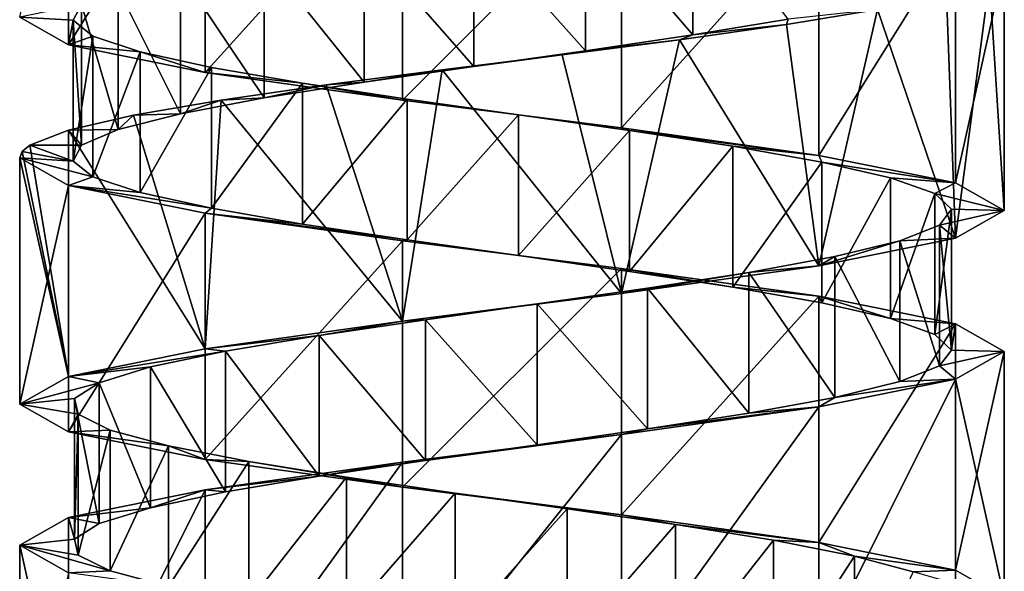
# Model space of a CAD drawing. Header units: millimetres. Extents: x -125 to 171, y -35 to 1363.
# Tile 215 of 256: x 41 to 55, y 635 to 643. Entities that reach past the tile are written whole.
import ezdxf

# ---------------------------------------------------------------- set-up
doc = ezdxf.new("R2010")
doc.units = ezdxf.units.MM
doc.header["$LTSCALE"] = 65.185185
for name, color, linetype in [('1733', 7, 'CONTINUOUS'), ('1734', 7, 'CONTINUOUS'), ('1736', 7, 'CONTINUOUS'), ('1737', 7, 'CONTINUOUS'), ('1738', 7, 'CONTINUOUS'), ('2015', 7, 'CONTINUOUS'), ('2016', 7, 'CONTINUOUS'), ('2089', 7, 'CONTINUOUS'), ('2090', 7, 'CONTINUOUS'), ('2091', 7, 'CONTINUOUS')]:
    doc.layers.add(name, color=color, linetype=linetype)

msp = doc.modelspace()

# ---------------------------------------------------------------- linework, layer by layer
at = {"layer": '1733', "linetype": 'CONTINUOUS'}
for points in [[(49.107, 644.522, 6.162), (50.632, 642.746, 5.696), (50.632, 644.746, 5.696), (49.107, 644.522, 6.162)], [(50.632, 642.746, 5.696), (51.989, 642.97, 4.86), (50.632, 644.746, 5.696), (50.632, 642.746, 5.696)], [(47.515, 644.299, 6.226), (49.107, 642.522, 6.162), (49.107, 644.522, 6.162), (47.515, 644.299, 6.226)], [(49.107, 642.522, 6.162), (50.632, 642.746, 5.696), (49.107, 644.522, 6.162), (49.107, 642.522, 6.162)], [(45.957, 644.075, 5.886), (47.515, 642.299, 6.226), (47.515, 644.299, 6.226), (45.957, 644.075, 5.886)], [(47.515, 642.299, 6.226), (49.107, 642.522, 6.162), (47.515, 644.299, 6.226), (47.515, 642.299, 6.226)], [(44.537, 643.851, 5.162), (45.957, 642.075, 5.886), (45.957, 644.075, 5.886), (44.537, 643.851, 5.162)], [(45.957, 642.075, 5.886), (47.515, 642.299, 6.226), (45.957, 644.075, 5.886), (45.957, 642.075, 5.886)], [(43.345, 643.627, 4.103), (44.537, 641.851, 5.162), (44.537, 643.851, 5.162), (43.345, 643.627, 4.103)], [(44.537, 641.851, 5.162), (45.957, 642.075, 5.886), (44.537, 643.851, 5.162), (44.537, 641.851, 5.162)], [(42.461, 643.403, 2.777), (43.345, 641.627, 4.103), (43.345, 643.627, 4.103), (42.461, 643.403, 2.777)], [(43.345, 641.627, 4.103), (44.537, 641.851, 5.162), (43.345, 643.627, 4.103), (43.345, 641.627, 4.103)], [(41.94, 643.179, 1.27), (42.461, 641.403, 2.777), (42.461, 643.403, 2.777), (41.94, 643.179, 1.27)], [(42.461, 641.403, 2.777), (43.345, 641.627, 4.103), (42.461, 643.403, 2.777), (42.461, 641.403, 2.777)], [(41.94, 641.179, 1.27), (42.461, 641.403, 2.777), (41.94, 643.179, 1.27), (41.94, 641.179, 1.27)]]:
    msp.add_3dface(points, dxfattribs=at)
at = {"layer": '1734', "linetype": 'CONTINUOUS'}
for points in [[(53.256, 643.107, 4.69), (51.989, 642.97, 4.86), (51.965, 642.893, 5.81), (53.256, 643.107, 4.69)], [(51.965, 642.893, 5.81), (50.632, 642.746, 5.696), (50.441, 642.679, 6.583), (51.965, 642.893, 5.81)], [(51.989, 642.97, 4.86), (50.632, 642.746, 5.696), (51.965, 642.893, 5.81), (51.989, 642.97, 4.86)], [(50.632, 642.746, 5.696), (49.107, 642.522, 6.162), (50.441, 642.679, 6.583), (50.632, 642.746, 5.696)], [(50.441, 642.679, 6.583), (49.107, 642.522, 6.162), (48.775, 642.465, 6.963), (50.441, 642.679, 6.583)], [(48.775, 642.465, 6.963), (47.515, 642.299, 6.226), (47.066, 642.25, 6.929), (48.775, 642.465, 6.963)], [(49.107, 642.522, 6.162), (47.515, 642.299, 6.226), (48.775, 642.465, 6.963), (49.107, 642.522, 6.162)], [(47.066, 642.25, 6.929), (45.957, 642.075, 5.886), (45.417, 642.036, 6.482), (47.066, 642.25, 6.929)], [(47.515, 642.299, 6.226), (45.957, 642.075, 5.886), (47.066, 642.25, 6.929), (47.515, 642.299, 6.226)], [(45.957, 642.075, 5.886), (44.537, 641.851, 5.162), (45.417, 642.036, 6.482), (45.957, 642.075, 5.886)], [(45.417, 642.036, 6.482), (44.537, 641.851, 5.162), (43.925, 641.822, 5.648), (45.417, 642.036, 6.482)], [(43.925, 641.822, 5.648), (43.345, 641.627, 4.103), (42.68, 641.608, 4.478), (43.925, 641.822, 5.648)], [(44.537, 641.851, 5.162), (43.345, 641.627, 4.103), (43.925, 641.822, 5.648), (44.537, 641.851, 5.162)], [(43.345, 641.627, 4.103), (42.461, 641.403, 2.777), (42.68, 641.608, 4.478), (43.345, 641.627, 4.103)], [(42.68, 641.608, 4.478), (42.461, 641.403, 2.777), (41.755, 641.393, 3.041), (42.68, 641.608, 4.478)], [(41.755, 641.393, 3.041), (41.94, 641.179, 1.27), (41.206, 641.179, 1.422), (41.755, 641.393, 3.041)], [(42.461, 641.403, 2.777), (41.94, 641.179, 1.27), (41.755, 641.393, 3.041), (42.461, 641.403, 2.777)]]:
    msp.add_3dface(points, dxfattribs=at)
at = {"layer": '1736', "linetype": 'CONTINUOUS'}
for points in [[(41.94, 641.179, 1.27), (41.94, 643.179, 1.27), (41.818, 642.955, -0.32), (41.94, 641.179, 1.27)], [(41.818, 640.955, -0.32), (41.94, 641.179, 1.27), (41.818, 642.955, -0.32), (41.818, 640.955, -0.32)], [(42.102, 642.731, -1.888), (41.818, 640.955, -0.32), (41.818, 642.955, -0.32), (42.102, 642.731, -1.888)], [(42.102, 640.731, -1.888), (41.818, 640.955, -0.32), (42.102, 642.731, -1.888), (42.102, 640.731, -1.888)], [(42.774, 642.507, -3.334), (42.102, 640.731, -1.888), (42.102, 642.731, -1.888), (42.774, 642.507, -3.334)], [(42.774, 640.507, -3.334), (42.102, 640.731, -1.888), (42.774, 642.507, -3.334), (42.774, 640.507, -3.334)], [(43.789, 642.284, -4.563), (42.774, 640.507, -3.334), (42.774, 642.507, -3.334), (43.789, 642.284, -4.563)], [(43.789, 640.284, -4.563), (42.774, 640.507, -3.334), (43.789, 642.284, -4.563), (43.789, 640.284, -4.563)], [(45.082, 642.06, -5.495), (43.789, 640.284, -4.563), (43.789, 642.284, -4.563), (45.082, 642.06, -5.495)], [(45.082, 640.06, -5.495), (43.789, 640.284, -4.563), (45.082, 642.06, -5.495), (45.082, 640.06, -5.495)], [(46.569, 641.836, -6.07), (45.082, 640.06, -5.495), (45.082, 642.06, -5.495), (46.569, 641.836, -6.07)], [(46.569, 639.836, -6.07), (45.082, 640.06, -5.495), (46.569, 641.836, -6.07), (46.569, 639.836, -6.07)], [(48.153, 641.612, -6.249), (46.569, 639.836, -6.07), (46.569, 641.836, -6.07), (48.153, 641.612, -6.249)], [(48.153, 639.612, -6.249), (46.569, 639.836, -6.07), (48.153, 641.612, -6.249), (48.153, 639.612, -6.249)], [(49.731, 641.388, -6.022), (48.153, 639.612, -6.249), (48.153, 641.612, -6.249), (49.731, 641.388, -6.022)], [(49.731, 639.388, -6.022), (48.153, 639.612, -6.249), (49.731, 641.388, -6.022), (49.731, 639.388, -6.022)], [(51.2, 641.164, -5.404), (49.731, 639.388, -6.022), (49.731, 641.388, -6.022), (51.2, 641.164, -5.404)], [(51.2, 639.164, -5.404), (49.731, 639.388, -6.022), (51.2, 641.164, -5.404), (51.2, 639.164, -5.404)], [(52.465, 640.94, -4.434), (51.2, 639.164, -5.404), (51.2, 641.164, -5.404), (52.465, 640.94, -4.434)], [(52.465, 638.94, -4.434), (51.2, 639.164, -5.404), (52.465, 640.94, -4.434), (52.465, 638.94, -4.434)], [(53.444, 640.716, -3.175), (52.465, 638.94, -4.434), (52.465, 640.94, -4.434), (53.444, 640.716, -3.175)], [(53.444, 638.716, -3.175), (52.465, 638.94, -4.434), (53.444, 640.716, -3.175), (53.444, 638.716, -3.175)], [(54.072, 640.493, -1.71), (53.444, 638.716, -3.175), (53.444, 640.716, -3.175), (54.072, 640.493, -1.71)], [(54.072, 638.493, -1.71), (53.444, 638.716, -3.175), (54.072, 640.493, -1.71), (54.072, 638.493, -1.71)], [(54.309, 640.269, -0.133), (54.072, 638.493, -1.71), (54.072, 640.493, -1.71), (54.309, 640.269, -0.133)], [(54.309, 638.269, -0.133), (54.072, 638.493, -1.71), (54.309, 640.269, -0.133), (54.309, 638.269, -0.133)], [(54.139, 640.045, 1.452), (54.309, 638.269, -0.133), (54.309, 640.269, -0.133), (54.139, 640.045, 1.452)], [(53.574, 639.821, 2.943), (54.139, 638.045, 1.452), (54.139, 640.045, 1.452), (53.574, 639.821, 2.943)], [(54.139, 638.045, 1.452), (54.309, 638.269, -0.133), (54.139, 640.045, 1.452), (54.139, 638.045, 1.452)], [(52.65, 639.597, 4.242), (53.574, 637.821, 2.943), (53.574, 639.821, 2.943), (52.65, 639.597, 4.242)], [(53.574, 637.821, 2.943), (54.139, 638.045, 1.452), (53.574, 639.821, 2.943), (53.574, 637.821, 2.943)], [(51.428, 639.373, 5.265), (52.65, 637.597, 4.242), (52.65, 639.597, 4.242), (51.428, 639.373, 5.265)], [(52.65, 637.597, 4.242), (53.574, 637.821, 2.943), (52.65, 639.597, 4.242), (52.65, 637.597, 4.242)], [(49.986, 639.149, 5.946), (51.428, 637.373, 5.265), (51.428, 639.373, 5.265), (49.986, 639.149, 5.946)], [(51.428, 637.373, 5.265), (52.65, 637.597, 4.242), (51.428, 639.373, 5.265), (51.428, 637.373, 5.265)], [(48.419, 638.925, 6.24), (49.986, 637.149, 5.946), (49.986, 639.149, 5.946), (48.419, 638.925, 6.24)], [(49.986, 637.149, 5.946), (51.428, 637.373, 5.265), (49.986, 639.149, 5.946), (49.986, 637.149, 5.946)], [(46.829, 638.701, 6.128), (48.419, 636.925, 6.24), (48.419, 638.925, 6.24), (46.829, 638.701, 6.128)], [(48.419, 636.925, 6.24), (49.986, 637.149, 5.946), (48.419, 638.925, 6.24), (48.419, 636.925, 6.24)], [(45.319, 638.478, 5.617), (46.829, 636.701, 6.128), (46.829, 638.701, 6.128), (45.319, 638.478, 5.617)], [(46.829, 636.701, 6.128), (48.419, 636.925, 6.24), (46.829, 638.701, 6.128), (46.829, 636.701, 6.128)], [(43.987, 638.254, 4.741), (45.319, 636.478, 5.617), (45.319, 638.478, 5.617), (43.987, 638.254, 4.741)], [(45.319, 636.478, 5.617), (46.829, 636.701, 6.128), (45.319, 638.478, 5.617), (45.319, 636.478, 5.617)], [(42.92, 638.03, 3.556), (43.987, 636.254, 4.741), (43.987, 638.254, 4.741), (42.92, 638.03, 3.556)], [(43.987, 636.254, 4.741), (45.319, 636.478, 5.617), (43.987, 638.254, 4.741), (43.987, 636.254, 4.741)], [(42.188, 637.806, 2.14), (42.92, 636.03, 3.556), (42.92, 638.03, 3.556), (42.188, 637.806, 2.14)], [(42.92, 636.03, 3.556), (43.987, 636.254, 4.741), (42.92, 638.03, 3.556), (42.92, 636.03, 3.556)], [(41.837, 637.582, 0.585), (42.188, 635.806, 2.14), (42.188, 637.806, 2.14), (41.837, 637.582, 0.585)], [(42.188, 635.806, 2.14), (42.92, 636.03, 3.556), (42.188, 637.806, 2.14), (42.188, 635.806, 2.14)], [(41.837, 635.582, 0.585), (42.188, 635.806, 2.14), (41.837, 637.582, 0.585), (41.837, 635.582, 0.585)], [(41.892, 637.358, -1.008), (41.837, 635.582, 0.585), (41.837, 637.582, 0.585), (41.892, 637.358, -1.008)], [(41.892, 635.358, -1.008), (41.837, 635.582, 0.585), (41.892, 637.358, -1.008), (41.892, 635.358, -1.008)], [(42.347, 637.134, -2.536), (41.892, 635.358, -1.008), (41.892, 637.358, -1.008), (42.347, 637.134, -2.536)], [(42.347, 635.134, -2.536), (41.892, 635.358, -1.008), (42.347, 637.134, -2.536), (42.347, 635.134, -2.536)], [(43.175, 636.91, -3.898), (42.347, 635.134, -2.536), (42.347, 637.134, -2.536), (43.175, 636.91, -3.898)], [(43.175, 634.91, -3.898), (42.347, 635.134, -2.536), (43.175, 636.91, -3.898), (43.175, 634.91, -3.898)], [(44.32, 636.687, -5.007), (43.175, 634.91, -3.898), (43.175, 636.91, -3.898), (44.32, 636.687, -5.007)], [(44.32, 634.687, -5.007), (43.175, 634.91, -3.898), (44.32, 636.687, -5.007), (44.32, 634.687, -5.007)], [(45.708, 636.463, -5.791), (44.32, 634.687, -5.007), (44.32, 636.687, -5.007), (45.708, 636.463, -5.791)], [(45.708, 634.463, -5.791), (44.32, 634.687, -5.007), (45.708, 636.463, -5.791), (45.708, 634.463, -5.791)], [(47.25, 636.239, -6.197), (45.708, 634.463, -5.791), (45.708, 636.463, -5.791), (47.25, 636.239, -6.197)], [(47.25, 634.239, -6.197), (45.708, 634.463, -5.791), (47.25, 636.239, -6.197), (47.25, 634.239, -6.197)], [(48.844, 636.015, -6.201), (47.25, 634.239, -6.197), (47.25, 636.239, -6.197), (48.844, 636.015, -6.201)], [(48.844, 634.015, -6.201), (47.25, 634.239, -6.197), (48.844, 636.015, -6.201), (48.844, 634.015, -6.201)], [(50.387, 635.791, -5.801), (48.844, 634.015, -6.201), (48.844, 636.015, -6.201), (50.387, 635.791, -5.801)], [(50.387, 633.791, -5.801), (48.844, 634.015, -6.201), (50.387, 635.791, -5.801), (50.387, 633.791, -5.801)], [(51.779, 635.567, -5.023), (50.387, 633.791, -5.801), (50.387, 635.791, -5.801), (51.779, 635.567, -5.023)], [(51.779, 633.567, -5.023), (50.387, 633.791, -5.801), (51.779, 635.567, -5.023), (51.779, 633.567, -5.023)], [(52.929, 635.343, -3.919), (51.779, 633.567, -5.023), (51.779, 635.567, -5.023), (52.929, 635.343, -3.919)], [(52.929, 633.343, -3.919), (51.779, 633.567, -5.023), (52.929, 635.343, -3.919), (52.929, 633.343, -3.919)], [(53.762, 635.119, -2.56), (52.929, 633.343, -3.919), (52.929, 635.343, -3.919), (53.762, 635.119, -2.56)]]:
    msp.add_3dface(points, dxfattribs=at)
at = {"layer": '1737', "linetype": 'CONTINUOUS'}
for points in [[(41.097, 641.09, 0.715), (41.818, 640.955, -0.32), (41.06, 641), (41.097, 641.09, 0.715)], [(41.206, 641.179, 1.422), (41.818, 640.955, -0.32), (41.097, 641.09, 0.715), (41.206, 641.179, 1.422)], [(41.206, 641.179, 1.422), (41.94, 641.179, 1.27), (41.818, 640.955, -0.32), (41.206, 641.179, 1.422)], [(41.818, 640.955, -0.32), (42.102, 640.731, -1.888), (41.06, 641), (41.818, 640.955, -0.32)], [(41.06, 641), (42.102, 640.731, -1.888), (41.753, 640.607, -3.037), (41.06, 641)], [(42.102, 640.731, -1.888), (42.774, 640.507, -3.334), (41.753, 640.607, -3.037), (42.102, 640.731, -1.888)], [(42.774, 640.507, -3.334), (43.789, 640.284, -4.563), (41.753, 640.607, -3.037), (42.774, 640.507, -3.334)], [(41.753, 640.607, -3.037), (43.789, 640.284, -4.563), (43.696, 640.214, -5.473), (41.753, 640.607, -3.037)], [(43.789, 640.284, -4.563), (45.082, 640.06, -5.495), (43.696, 640.214, -5.473), (43.789, 640.284, -4.563)], [(45.082, 640.06, -5.495), (46.569, 639.836, -6.07), (43.696, 640.214, -5.473), (45.082, 640.06, -5.495)], [(43.696, 640.214, -5.473), (46.569, 639.836, -6.07), (46.502, 639.821, -6.824), (43.696, 640.214, -5.473)], [(46.569, 639.836, -6.07), (48.153, 639.612, -6.249), (46.502, 639.821, -6.824), (46.569, 639.836, -6.07)], [(46.502, 639.821, -6.824), (48.153, 639.612, -6.249), (49.618, 639.429, -6.825), (46.502, 639.821, -6.824)], [(48.153, 639.612, -6.249), (49.731, 639.388, -6.022), (49.618, 639.429, -6.825), (48.153, 639.612, -6.249)], [(49.731, 639.388, -6.022), (51.2, 639.164, -5.404), (49.618, 639.429, -6.825), (49.731, 639.388, -6.022)], [(49.618, 639.429, -6.825), (51.2, 639.164, -5.404), (52.424, 639.036, -5.473), (49.618, 639.429, -6.825)], [(51.2, 639.164, -5.404), (52.465, 638.94, -4.434), (52.424, 639.036, -5.473), (51.2, 639.164, -5.404)], [(52.465, 638.94, -4.434), (53.444, 638.716, -3.175), (52.424, 639.036, -5.473), (52.465, 638.94, -4.434)], [(52.424, 639.036, -5.473), (53.444, 638.716, -3.175), (54.367, 638.643, -3.037), (52.424, 639.036, -5.473)], [(53.444, 638.716, -3.175), (54.072, 638.493, -1.71), (54.367, 638.643, -3.037), (53.444, 638.716, -3.175)], [(54.072, 638.493, -1.71), (54.309, 638.269, -0.133), (54.367, 638.643, -3.037), (54.072, 638.493, -1.71)], [(54.309, 638.269, -0.133), (55.06, 638.25), (54.367, 638.643, -3.037), (54.309, 638.269, -0.133)], [(54.309, 638.269, -0.133), (54.139, 638.045, 1.452), (55.06, 638.25), (54.309, 638.269, -0.133)], [(55.06, 638.25), (54.139, 638.045, 1.452), (54.367, 637.857, 3.037), (55.06, 638.25)], [(54.139, 638.045, 1.452), (53.574, 637.821, 2.943), (54.367, 637.857, 3.037), (54.139, 638.045, 1.452)], [(54.367, 637.857, 3.037), (52.65, 637.597, 4.242), (52.424, 637.464, 5.473), (54.367, 637.857, 3.037)], [(53.574, 637.821, 2.943), (52.65, 637.597, 4.242), (54.367, 637.857, 3.037), (53.574, 637.821, 2.943)], [(52.65, 637.597, 4.242), (51.428, 637.373, 5.265), (52.424, 637.464, 5.473), (52.65, 637.597, 4.242)], [(52.424, 637.464, 5.473), (49.986, 637.149, 5.946), (49.618, 637.071, 6.825), (52.424, 637.464, 5.473)], [(51.428, 637.373, 5.265), (49.986, 637.149, 5.946), (52.424, 637.464, 5.473), (51.428, 637.373, 5.265)], [(49.986, 637.149, 5.946), (48.419, 636.925, 6.24), (49.618, 637.071, 6.825), (49.986, 637.149, 5.946)], [(49.618, 637.071, 6.825), (46.829, 636.701, 6.128), (46.502, 636.679, 6.824), (49.618, 637.071, 6.825)], [(48.419, 636.925, 6.24), (46.829, 636.701, 6.128), (49.618, 637.071, 6.825), (48.419, 636.925, 6.24)], [(46.502, 636.679, 6.824), (45.319, 636.478, 5.617), (43.696, 636.286, 5.473), (46.502, 636.679, 6.824)], [(46.829, 636.701, 6.128), (45.319, 636.478, 5.617), (46.502, 636.679, 6.824), (46.829, 636.701, 6.128)], [(45.319, 636.478, 5.617), (43.987, 636.254, 4.741), (43.696, 636.286, 5.473), (45.319, 636.478, 5.617)], [(43.696, 636.286, 5.473), (42.92, 636.03, 3.556), (41.753, 635.893, 3.037), (43.696, 636.286, 5.473)], [(43.987, 636.254, 4.741), (42.92, 636.03, 3.556), (43.696, 636.286, 5.473), (43.987, 636.254, 4.741)], [(42.92, 636.03, 3.556), (42.188, 635.806, 2.14), (41.753, 635.893, 3.037), (42.92, 636.03, 3.556)], [(41.753, 635.893, 3.037), (41.837, 635.582, 0.585), (41.06, 635.5), (41.753, 635.893, 3.037)], [(42.188, 635.806, 2.14), (41.837, 635.582, 0.585), (41.753, 635.893, 3.037), (42.188, 635.806, 2.14)], [(41.837, 635.582, 0.585), (41.892, 635.358, -1.008), (41.06, 635.5), (41.837, 635.582, 0.585)], [(41.892, 635.358, -1.008), (42.347, 635.134, -2.536), (41.06, 635.5), (41.892, 635.358, -1.008)], [(41.06, 635.5), (42.347, 635.134, -2.536), (41.753, 635.107, -3.037), (41.06, 635.5)], [(42.347, 635.134, -2.536), (43.175, 634.91, -3.898), (41.753, 635.107, -3.037), (42.347, 635.134, -2.536)]]:
    msp.add_3dface(points, dxfattribs=at)
at = {"layer": '1738', "linetype": 'CONTINUOUS'}
for points in [[(41.818, 642.955, -0.32), (41.94, 643.179, 1.27), (41.06, 643), (41.818, 642.955, -0.32)], [(41.753, 642.607, -3.037), (41.818, 642.955, -0.32), (41.06, 643), (41.753, 642.607, -3.037)], [(42.102, 642.731, -1.888), (41.818, 642.955, -0.32), (41.753, 642.607, -3.037), (42.102, 642.731, -1.888)], [(42.774, 642.507, -3.334), (42.102, 642.731, -1.888), (41.753, 642.607, -3.037), (42.774, 642.507, -3.334)], [(43.696, 642.214, -5.473), (42.774, 642.507, -3.334), (41.753, 642.607, -3.037), (43.696, 642.214, -5.473)], [(43.789, 642.284, -4.563), (42.774, 642.507, -3.334), (43.696, 642.214, -5.473), (43.789, 642.284, -4.563)], [(45.082, 642.06, -5.495), (43.789, 642.284, -4.563), (43.696, 642.214, -5.473), (45.082, 642.06, -5.495)], [(46.502, 641.821, -6.824), (45.082, 642.06, -5.495), (43.696, 642.214, -5.473), (46.502, 641.821, -6.824)], [(46.569, 641.836, -6.07), (45.082, 642.06, -5.495), (46.502, 641.821, -6.824), (46.569, 641.836, -6.07)], [(48.153, 641.612, -6.249), (46.569, 641.836, -6.07), (46.502, 641.821, -6.824), (48.153, 641.612, -6.249)], [(49.618, 641.429, -6.824), (48.153, 641.612, -6.249), (46.502, 641.821, -6.824), (49.618, 641.429, -6.824)], [(49.731, 641.388, -6.022), (48.153, 641.612, -6.249), (49.618, 641.429, -6.824), (49.731, 641.388, -6.022)], [(52.424, 641.036, -5.473), (49.731, 641.388, -6.022), (49.618, 641.429, -6.824), (52.424, 641.036, -5.473)], [(51.2, 641.164, -5.404), (49.731, 641.388, -6.022), (52.424, 641.036, -5.473), (51.2, 641.164, -5.404)], [(52.465, 640.94, -4.434), (51.2, 641.164, -5.404), (52.424, 641.036, -5.473), (52.465, 640.94, -4.434)], [(54.367, 640.643, -3.037), (52.465, 640.94, -4.434), (52.424, 641.036, -5.473), (54.367, 640.643, -3.037)], [(53.444, 640.716, -3.175), (52.465, 640.94, -4.434), (54.367, 640.643, -3.037), (53.444, 640.716, -3.175)], [(54.072, 640.493, -1.71), (53.444, 640.716, -3.175), (54.367, 640.643, -3.037), (54.072, 640.493, -1.71)], [(55.06, 640.25), (54.072, 640.493, -1.71), (54.367, 640.643, -3.037), (55.06, 640.25)], [(54.309, 640.269, -0.133), (54.072, 640.493, -1.71), (55.06, 640.25), (54.309, 640.269, -0.133)], [(54.139, 640.045, 1.452), (54.309, 640.269, -0.133), (55.06, 640.25), (54.139, 640.045, 1.452)], [(54.367, 639.857, 3.037), (54.139, 640.045, 1.452), (55.06, 640.25), (54.367, 639.857, 3.037)], [(53.574, 639.821, 2.943), (54.139, 640.045, 1.452), (54.367, 639.857, 3.037), (53.574, 639.821, 2.943)], [(52.424, 639.464, 5.473), (53.574, 639.821, 2.943), (54.367, 639.857, 3.037), (52.424, 639.464, 5.473)], [(52.65, 639.597, 4.242), (53.574, 639.821, 2.943), (52.424, 639.464, 5.473), (52.65, 639.597, 4.242)], [(51.428, 639.373, 5.265), (52.65, 639.597, 4.242), (52.424, 639.464, 5.473), (51.428, 639.373, 5.265)], [(49.618, 639.071, 6.825), (51.428, 639.373, 5.265), (52.424, 639.464, 5.473), (49.618, 639.071, 6.825)], [(49.986, 639.149, 5.946), (51.428, 639.373, 5.265), (49.618, 639.071, 6.825), (49.986, 639.149, 5.946)], [(48.419, 638.925, 6.24), (49.986, 639.149, 5.946), (49.618, 639.071, 6.825), (48.419, 638.925, 6.24)], [(46.502, 638.679, 6.824), (48.419, 638.925, 6.24), (49.618, 639.071, 6.825), (46.502, 638.679, 6.824)], [(46.829, 638.701, 6.128), (48.419, 638.925, 6.24), (46.502, 638.679, 6.824), (46.829, 638.701, 6.128)], [(45.319, 638.478, 5.617), (46.829, 638.701, 6.128), (46.502, 638.679, 6.824), (45.319, 638.478, 5.617)], [(43.696, 638.286, 5.473), (45.319, 638.478, 5.617), (46.502, 638.679, 6.824), (43.696, 638.286, 5.473)], [(43.987, 638.254, 4.741), (45.319, 638.478, 5.617), (43.696, 638.286, 5.473), (43.987, 638.254, 4.741)], [(41.753, 637.893, 3.037), (43.987, 638.254, 4.741), (43.696, 638.286, 5.473), (41.753, 637.893, 3.037)], [(42.92, 638.03, 3.556), (43.987, 638.254, 4.741), (41.753, 637.893, 3.037), (42.92, 638.03, 3.556)], [(42.188, 637.806, 2.14), (42.92, 638.03, 3.556), (41.753, 637.893, 3.037), (42.188, 637.806, 2.14)], [(41.06, 637.5), (42.188, 637.806, 2.14), (41.753, 637.893, 3.037), (41.06, 637.5)], [(41.837, 637.582, 0.585), (42.188, 637.806, 2.14), (41.06, 637.5), (41.837, 637.582, 0.585)], [(41.892, 637.358, -1.008), (41.837, 637.582, 0.585), (41.06, 637.5), (41.892, 637.358, -1.008)], [(41.753, 637.107, -3.037), (41.892, 637.358, -1.008), (41.06, 637.5), (41.753, 637.107, -3.037)], [(42.347, 637.134, -2.536), (41.892, 637.358, -1.008), (41.753, 637.107, -3.037), (42.347, 637.134, -2.536)], [(43.175, 636.91, -3.898), (42.347, 637.134, -2.536), (41.753, 637.107, -3.037), (43.175, 636.91, -3.898)], [(43.696, 636.714, -5.473), (43.175, 636.91, -3.898), (41.753, 637.107, -3.037), (43.696, 636.714, -5.473)], [(44.32, 636.687, -5.007), (43.175, 636.91, -3.898), (43.696, 636.714, -5.473), (44.32, 636.687, -5.007)], [(46.502, 636.321, -6.824), (44.32, 636.687, -5.007), (43.696, 636.714, -5.473), (46.502, 636.321, -6.824)], [(45.708, 636.463, -5.791), (44.32, 636.687, -5.007), (46.502, 636.321, -6.824), (45.708, 636.463, -5.791)], [(47.25, 636.239, -6.197), (45.708, 636.463, -5.791), (46.502, 636.321, -6.824), (47.25, 636.239, -6.197)], [(49.618, 635.929, -6.825), (47.25, 636.239, -6.197), (46.502, 636.321, -6.824), (49.618, 635.929, -6.825)], [(48.844, 636.015, -6.201), (47.25, 636.239, -6.197), (49.618, 635.929, -6.825), (48.844, 636.015, -6.201)], [(50.387, 635.791, -5.801), (48.844, 636.015, -6.201), (49.618, 635.929, -6.825), (50.387, 635.791, -5.801)], [(52.424, 635.536, -5.473), (50.387, 635.791, -5.801), (49.618, 635.929, -6.825), (52.424, 635.536, -5.473)], [(51.779, 635.567, -5.023), (50.387, 635.791, -5.801), (52.424, 635.536, -5.473), (51.779, 635.567, -5.023)], [(52.929, 635.343, -3.919), (51.779, 635.567, -5.023), (52.424, 635.536, -5.473), (52.929, 635.343, -3.919)], [(54.367, 635.143, -3.037), (52.929, 635.343, -3.919), (52.424, 635.536, -5.473), (54.367, 635.143, -3.037)], [(53.762, 635.119, -2.56), (52.929, 635.343, -3.919), (54.367, 635.143, -3.037), (53.762, 635.119, -2.56)], [(55.06, 634.75), (53.762, 635.119, -2.56), (54.367, 635.143, -3.037), (55.06, 634.75)]]:
    msp.add_3dface(points, dxfattribs=at)
at = {"layer": '2015', "linetype": 'CONTINUOUS'}
for points in [[(55.06, 643.75), (54.851, 643.536, 1.696), (55.06, 640.25), (55.06, 643.75)], [(54.851, 643.536, 1.696), (54.238, 643.322, 3.291), (54.367, 639.857, 3.037), (54.851, 643.536, 1.696)], [(54.851, 643.536, 1.696), (54.367, 639.857, 3.037), (55.06, 640.25), (54.851, 643.536, 1.696)], [(54.238, 643.322, 3.291), (53.256, 643.107, 4.69), (54.367, 639.857, 3.037), (54.238, 643.322, 3.291)], [(53.256, 643.107, 4.69), (51.965, 642.893, 5.81), (52.424, 639.464, 5.473), (53.256, 643.107, 4.69)], [(53.256, 643.107, 4.69), (52.424, 639.464, 5.473), (54.367, 639.857, 3.037), (53.256, 643.107, 4.69)], [(51.965, 642.893, 5.81), (50.441, 642.679, 6.583), (52.424, 639.464, 5.473), (51.965, 642.893, 5.81)], [(50.441, 642.679, 6.583), (48.775, 642.465, 6.963), (49.618, 639.071, 6.825), (50.441, 642.679, 6.583)], [(50.441, 642.679, 6.583), (49.618, 639.071, 6.825), (52.424, 639.464, 5.473), (50.441, 642.679, 6.583)], [(48.775, 642.465, 6.963), (47.066, 642.25, 6.929), (49.618, 639.071, 6.825), (48.775, 642.465, 6.963)], [(47.066, 642.25, 6.929), (45.417, 642.036, 6.482), (46.502, 638.679, 6.824), (47.066, 642.25, 6.929)], [(47.066, 642.25, 6.929), (46.502, 638.679, 6.824), (49.618, 639.071, 6.825), (47.066, 642.25, 6.929)], [(45.417, 642.036, 6.482), (43.925, 641.822, 5.648), (46.502, 638.679, 6.824), (45.417, 642.036, 6.482)], [(43.925, 641.822, 5.648), (42.68, 641.608, 4.478), (43.696, 638.286, 5.473), (43.925, 641.822, 5.648)], [(43.925, 641.822, 5.648), (43.696, 638.286, 5.473), (46.502, 638.679, 6.824), (43.925, 641.822, 5.648)], [(42.68, 641.608, 4.478), (41.755, 641.393, 3.041), (43.696, 638.286, 5.473), (42.68, 641.608, 4.478)], [(41.755, 641.393, 3.041), (41.206, 641.179, 1.422), (41.753, 637.893, 3.037), (41.755, 641.393, 3.041)], [(41.755, 641.393, 3.041), (41.753, 637.893, 3.037), (43.696, 638.286, 5.473), (41.755, 641.393, 3.041)], [(41.097, 641.09, 0.715), (41.06, 641), (41.753, 637.893, 3.037), (41.097, 641.09, 0.715)], [(41.206, 641.179, 1.422), (41.097, 641.09, 0.715), (41.753, 637.893, 3.037), (41.206, 641.179, 1.422)], [(41.06, 641), (41.06, 637.5), (41.753, 637.893, 3.037), (41.06, 641)]]:
    msp.add_3dface(points, dxfattribs=at)
at = {"layer": '2016', "linetype": 'CONTINUOUS'}
for points in [[(55.06, 638.25), (54.367, 637.857, 3.037), (55.06, 634.75), (55.06, 638.25)], [(54.367, 637.857, 3.037), (52.424, 637.464, 5.473), (52.424, 633.964, 5.473), (54.367, 637.857, 3.037)], [(54.367, 637.857, 3.037), (52.424, 633.964, 5.473), (54.367, 634.357, 3.037), (54.367, 637.857, 3.037)], [(54.367, 637.857, 3.037), (54.367, 634.357, 3.037), (55.06, 634.75), (54.367, 637.857, 3.037)], [(52.424, 637.464, 5.473), (49.618, 637.071, 6.825), (49.618, 633.571, 6.824), (52.424, 637.464, 5.473)], [(52.424, 637.464, 5.473), (49.618, 633.571, 6.824), (52.424, 633.964, 5.473), (52.424, 637.464, 5.473)], [(49.618, 637.071, 6.825), (46.502, 636.679, 6.824), (46.502, 633.179, 6.825), (49.618, 637.071, 6.825)], [(49.618, 637.071, 6.825), (46.502, 633.179, 6.825), (49.618, 633.571, 6.824), (49.618, 637.071, 6.825)], [(46.502, 636.679, 6.824), (43.696, 636.286, 5.473), (43.696, 632.786, 5.473), (46.502, 636.679, 6.824)], [(46.502, 636.679, 6.824), (43.696, 632.786, 5.473), (46.502, 633.179, 6.825), (46.502, 636.679, 6.824)], [(43.696, 636.286, 5.473), (41.753, 635.893, 3.037), (41.753, 632.393, 3.037), (43.696, 636.286, 5.473)], [(43.696, 636.286, 5.473), (41.753, 632.393, 3.037), (43.696, 632.786, 5.473), (43.696, 636.286, 5.473)], [(41.753, 635.893, 3.037), (41.06, 635.5), (41.753, 632.393, 3.037), (41.753, 635.893, 3.037)], [(41.06, 635.5), (41.06, 632), (41.753, 632.393, 3.037), (41.06, 635.5)]]:
    msp.add_3dface(points, dxfattribs=at)
at = {"layer": '2089', "linetype": 'CONTINUOUS'}
for points in [[(41.753, 646.107, -3.037), (41.753, 642.607, -3.037), (41.06, 643), (41.753, 646.107, -3.037)], [(41.753, 646.107, -3.037), (43.696, 645.714, -5.473), (41.753, 642.607, -3.037), (41.753, 646.107, -3.037)], [(43.696, 645.714, -5.473), (43.696, 642.214, -5.473), (41.753, 642.607, -3.037), (43.696, 645.714, -5.473)], [(43.696, 645.714, -5.473), (46.502, 645.321, -6.824), (43.696, 642.214, -5.473), (43.696, 645.714, -5.473)], [(46.502, 645.321, -6.824), (46.502, 641.821, -6.824), (43.696, 642.214, -5.473), (46.502, 645.321, -6.824)], [(46.502, 645.321, -6.824), (49.618, 644.929, -6.825), (46.502, 641.821, -6.824), (46.502, 645.321, -6.824)], [(49.618, 644.929, -6.825), (49.618, 641.429, -6.824), (46.502, 641.821, -6.824), (49.618, 644.929, -6.825)], [(49.618, 644.929, -6.825), (52.424, 644.536, -5.473), (49.618, 641.429, -6.824), (49.618, 644.929, -6.825)], [(52.424, 644.536, -5.473), (52.424, 641.036, -5.473), (49.618, 641.429, -6.824), (52.424, 644.536, -5.473)], [(52.424, 644.536, -5.473), (54.367, 644.143, -3.037), (52.424, 641.036, -5.473), (52.424, 644.536, -5.473)], [(54.367, 644.143, -3.037), (54.367, 640.643, -3.037), (52.424, 641.036, -5.473), (54.367, 644.143, -3.037)], [(54.367, 644.143, -3.037), (55.06, 643.75), (54.367, 640.643, -3.037), (54.367, 644.143, -3.037)], [(55.06, 643.75), (55.06, 640.25), (54.367, 640.643, -3.037), (55.06, 643.75)]]:
    msp.add_3dface(points, dxfattribs=at)
at = {"layer": '2090', "linetype": 'CONTINUOUS'}
for points in [[(41.06, 641), (41.753, 640.607, -3.037), (41.06, 637.5), (41.06, 641)], [(41.753, 640.607, -3.037), (41.753, 637.107, -3.037), (41.06, 637.5), (41.753, 640.607, -3.037)], [(41.753, 640.607, -3.037), (43.696, 640.214, -5.473), (41.753, 637.107, -3.037), (41.753, 640.607, -3.037)], [(43.696, 640.214, -5.473), (43.696, 636.714, -5.473), (41.753, 637.107, -3.037), (43.696, 640.214, -5.473)], [(43.696, 640.214, -5.473), (46.502, 639.821, -6.824), (43.696, 636.714, -5.473), (43.696, 640.214, -5.473)], [(46.502, 639.821, -6.824), (46.502, 636.321, -6.824), (43.696, 636.714, -5.473), (46.502, 639.821, -6.824)], [(46.502, 639.821, -6.824), (49.618, 639.429, -6.825), (46.502, 636.321, -6.824), (46.502, 639.821, -6.824)], [(49.618, 639.429, -6.825), (49.618, 635.929, -6.825), (46.502, 636.321, -6.824), (49.618, 639.429, -6.825)], [(49.618, 639.429, -6.825), (52.424, 639.036, -5.473), (49.618, 635.929, -6.825), (49.618, 639.429, -6.825)], [(52.424, 639.036, -5.473), (52.424, 635.536, -5.473), (49.618, 635.929, -6.825), (52.424, 639.036, -5.473)], [(52.424, 639.036, -5.473), (54.367, 638.643, -3.037), (52.424, 635.536, -5.473), (52.424, 639.036, -5.473)], [(54.367, 638.643, -3.037), (54.367, 635.143, -3.037), (52.424, 635.536, -5.473), (54.367, 638.643, -3.037)], [(54.367, 638.643, -3.037), (55.06, 638.25), (54.367, 635.143, -3.037), (54.367, 638.643, -3.037)], [(55.06, 638.25), (55.06, 634.75), (54.367, 635.143, -3.037), (55.06, 638.25)]]:
    msp.add_3dface(points, dxfattribs=at)
at = {"layer": '2091', "linetype": 'CONTINUOUS'}
msp.add_3dface([(41.06, 635.5), (41.753, 635.107, -3.037), (41.06, 632), (41.06, 635.5)], dxfattribs=at)

doc.saveas('drawing.dxf')
